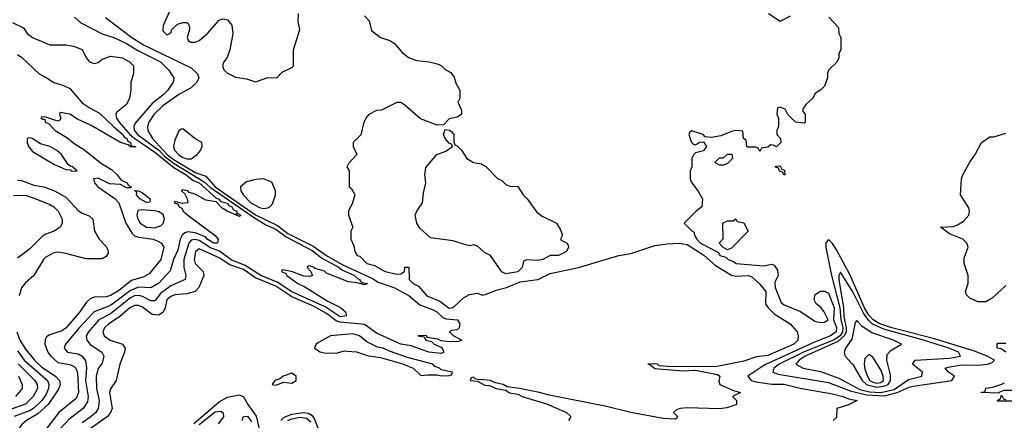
# Model space of a CAD drawing. Header units: inches. Extents: x 2348352 to 2479776, y 460422 to 613655.
# Tile 230 of 256: x 2357701 to 2362582, y 562172 to 564159. Entities that reach past the tile are written whole.
import ezdxf

# ---------------------------------------------------------------- set-up
doc = ezdxf.new("R2010")
doc.units = ezdxf.units.IN
doc.header["$MEASUREMENT"] = 0
doc.layers.add('C3556', color=7, linetype='Continuous')
doc.layers.add('C3566', color=7, linetype='Continuous')

msp = doc.modelspace()

# ---------------------------------------------------------------- linework, layer by layer
at = {"layer": 'C3556', "color": 4}
for points, elevation in [([(2358450, 564214), (2358411.3, 564130), (2358410, 564104.7), (2358430, 564084.7), (2358434.6, 564085.4), (2358450, 564094), (2358455.3, 564110), (2358483.7, 564136.3), (2358510, 564146), (2358530, 564144.7), (2358537.3, 564137.3), (2358542, 564122), (2358542.8, 564110), (2358531, 564070), (2358536, 564056), (2358548.2, 564048.2), (2358570, 564048.2), (2358590, 564056.3), (2358632.3, 564090), (2358690, 564156), (2358710, 564162.8), (2358730, 564158.8), (2358752.7, 564132.7), (2358757.1, 564090), (2358743.1, 564010), (2358728.9, 563971.1), (2358713.4, 563950), (2358706.4, 563930), (2358713.4, 563910), (2358730, 563893.4), (2358770, 563873.4), (2358825.5, 563865.5), (2358868.9, 563851.1), (2358930, 563872), (2358975.3, 563870), (2359001.2, 563898.8), (2359050, 563922), (2359058, 563930), (2359058, 564010), (2359089.3, 564110), (2359080.9, 564150), (2359082.9, 564190)], 104), ([(2357664.5, 564144.5), (2357718.8, 564118.8), (2357738, 564090), (2357764.7, 564070), (2357850, 564034.8), (2357930, 564034.8), (2357967.1, 564027.1), (2358010, 564011.3), (2358030.7, 563970), (2358047.3, 563950), (2358070, 563942), (2358090, 563947.3), (2358110, 563962.8), (2358150, 563978.8), (2358210, 563970.7), (2358244.7, 563950), (2358264.7, 563930), (2358264.7, 563890), (2358251.1, 563848.9), (2358251, 563810), (2358244.7, 563770), (2358230, 563738), (2358181.1, 563698.9), (2358177.3, 563690), (2358180.4, 563670), (2358193.7, 563650), (2358248.4, 563588.4), (2358271.1, 563570), (2358370, 563502.6), (2358465.1, 563425.1), (2358525.2, 563390), (2358561.4, 563361.4), (2358590, 563349.2), (2358673.9, 563273.9), (2358687.3, 563270), (2358686.8, 563266.8), (2358690, 563266.8), (2358697.6, 563257.6), (2358730, 563248.5), (2358737.7, 563237.7), (2358753, 563230), (2358758.3, 563218.3), (2358775.3, 563210), (2358778, 563202), (2358772, 563192), (2358782.7, 563197.3), (2358796.3, 563190), (2358790, 563182.7), (2358728.7, 563208.7), (2358704.4, 563224.4), (2358675.1, 563255.1), (2358624.2, 563264.2), (2358570, 563293), (2358541.5, 563301.5), (2358534, 563310), (2358505.4, 563314.6), (2358502, 563310), (2358516.9, 563296.9), (2358531, 563271), (2358534, 563250), (2358508, 563248), (2358470, 563258), (2358466, 563250), (2358485.4, 563245.4), (2358491.3, 563230), (2358504.1, 563224.1), (2358510.8, 563210), (2358533.4, 563190), (2358670, 563088.4), (2358685.3, 563070), (2358683.4, 563056.6), (2358678.8, 563050), (2358663.7, 563050), (2358630, 563069.8), (2358621.6, 563081.6), (2358570, 563102), (2358533.4, 563106.6), (2358518.8, 563101.2), (2358505.3, 563090), (2358495.6, 563070), (2358484.8, 563015.2), (2358463.1, 562970), (2358446.4, 562913.6), (2358390, 562851.5), (2358350, 562829.7), (2358290, 562831.9), (2358250, 562816.5), (2358150, 562741.4), (2358070, 562709.7), (2357994.9, 562630), (2357927.3, 562550), (2357920.7, 562530), (2357938, 562510), (2357990, 562501.6), (2358010, 562490.5), (2358026.1, 562466.1), (2358031.4, 562431.4), (2358026.2, 562370), (2358040.8, 562290), (2358036.7, 562263.3), (2358014.9, 562230), (2357943.6, 562176.4), (2357902, 562130)], 88), ([(2357972.2, 564172.2), (2358003.9, 564143.9), (2358109.1, 564089.1), (2358166.8, 564070), (2358230, 564040.8), (2358285.6, 564005.6), (2358398.4, 563950), (2358439.1, 563910), (2358464.7, 563870), (2358461, 563850), (2358434.4, 563810), (2358416.4, 563790), (2358356.7, 563743.3), (2358273.9, 563646.1), (2358265.7, 563630), (2358268.8, 563611.2), (2358284.9, 563590), (2358390, 563512), (2358420.5, 563480.5), (2358465.7, 563445.7), (2358615.5, 563355.5), (2358645.9, 563325.9), (2358859.1, 563179.1), (2358921.6, 563141.6), (2358970, 563120.4), (2359021.9, 563081.9), (2359150, 563013.4), (2359197.4, 562977.4), (2359283.7, 562930), (2359298, 562918), (2359361.1, 562890), (2359374.7, 562874.7), (2359387.3, 562870), (2359386, 562866), (2359395.3, 562855.3), (2359424.7, 562850), (2359410, 562843.7), (2359374, 562854), (2359330, 562858), (2359222, 562902), (2359211.1, 562911.1), (2359164.7, 562924.7), (2359162, 562930), (2359142.8, 562937.2), (2359130, 562938), (2359126, 562930), (2359144.7, 562910), (2359152, 562890), (2359135.3, 562884.7), (2359110, 562886.6), (2359048, 562910), (2359001, 562919), (2358998, 562910), (2359019.9, 562899.9), (2359024.9, 562890), (2359079.1, 562850), (2359114, 562834), (2359224.8, 562764.8), (2359291.8, 562731.8), (2359315.3, 562710), (2359320.5, 562690), (2359290, 562685.2), (2359215.1, 562735.1), (2359050, 562809.9), (2358976.6, 562856.6), (2358896, 562890), (2358819.1, 562939.1), (2358748.6, 562968.6), (2358691, 563011), (2358647.1, 563027.1), (2358590, 563064.5), (2358570, 563068.8), (2358550, 563066), (2358539, 563050), (2358514.9, 562970), (2358514.6, 562930), (2358523.8, 562890), (2358520.7, 562870), (2358450, 562838.3), (2358430, 562824.4), (2358399.1, 562800.9), (2358370, 562763.7), (2358350, 562764.7), (2358310, 562786.2), (2358290.7, 562790.7), (2358270, 562788.7), (2358250, 562779.3), (2358150, 562699.3), (2358092.2, 562670), (2358042, 562610), (2358030.4, 562590), (2358032.7, 562570), (2358050, 562548.2), (2358107.3, 562510), (2358117.1, 562490), (2358110, 562455.3), (2358090, 562428.7), (2358080.4, 562390), (2358080.9, 562330), (2358094.6, 562270), (2358090.3, 562230), (2358077.6, 562210), (2358055.8, 562190), (2358010, 562159.7)], 92), ([(2358126.8, 564170), (2358257, 564070), (2358313.8, 564033.8), (2358550, 563919.6), (2358582.4, 563890), (2358588.4, 563870), (2358578.4, 563850), (2358550, 563821.3), (2358490, 563788.2), (2358410, 563732.1), (2358366.5, 563690), (2358340.3, 563650), (2358333.7, 563630), (2358335.8, 563610), (2358359.6, 563570), (2358431.3, 563490), (2358455.8, 563470), (2358570, 563400.7), (2358623.5, 563383.5), (2358670.2, 563330), (2358870, 563191.8), (2358978.7, 563138.7), (2359030, 563098.6), (2359155, 563035), (2359226, 562986), (2359302.8, 562942.8), (2359450, 562875), (2359477.2, 562857.2), (2359554.9, 562830), (2359630, 562790.8), (2359684, 562744), (2359750, 562720.6), (2359768.8, 562710), (2359800.4, 562680.4), (2359814.7, 562674.7), (2359870.9, 562670.9), (2359883.1, 562650), (2359878.8, 562630), (2359870, 562621.2), (2359842, 562618), (2359832, 562610), (2359850, 562592), (2359892, 562570), (2359878, 562562), (2359830, 562561.2), (2359790, 562565.2), (2359774.2, 562574.2), (2359722, 562582), (2359718, 562590), (2359710, 562592.7), (2359674, 562590), (2359705.4, 562585.4), (2359710, 562574), (2359714, 562574), (2359712, 562570), (2359742.8, 562562.8), (2359756, 562550), (2359793.4, 562533.4), (2359804, 562510), (2359790, 562503), (2359729.4, 562510), (2359641.7, 562541.7), (2359589.9, 562549.9), (2359470, 562604.6), (2359410, 562646.9), (2359290, 562658.1), (2359270, 562665.6), (2359221.9, 562701.9), (2359157.4, 562737.4), (2359050, 562783.8), (2358970, 562837.2), (2358870, 562878), (2358810, 562919.6), (2358742.8, 562942.8), (2358690, 562977.4), (2358590, 563023), (2358571.7, 563008.3), (2358566, 562970), (2358570.4, 562950), (2358610.7, 562910), (2358613.4, 562890), (2358588.9, 562831.1), (2358570.7, 562810), (2358530, 562799.7), (2358470, 562793.5), (2358450, 562785.4), (2358430.2, 562769.8), (2358422.2, 562730), (2358412.4, 562707.6), (2358390, 562692.6), (2358356.6, 562696.6), (2358310, 562732.8), (2358290, 562742), (2358270, 562742), (2358246.4, 562730), (2358195.2, 562684.8), (2358143, 562650), (2358121.6, 562630), (2358113, 562610), (2358119.1, 562590), (2358149.1, 562569.1), (2358210.3, 562550.3), (2358223, 562530), (2358220.5, 562510), (2358196.4, 562450), (2358179.1, 562370), (2358150, 562328), (2358146.4, 562310), (2358159.1, 562230), (2358150.7, 562210), (2358136.3, 562190), (2358050.6, 562130)], 96), ([(2359410, 564178), (2359433.4, 564153.4), (2359445.2, 564105.2), (2359490, 564071), (2359535.2, 564055.2), (2359559.9, 564039.9), (2359596.8, 563996.8), (2359632, 563970), (2359670, 563956), (2359730.7, 563950.7), (2359770, 563941), (2359790, 563931.3), (2359810, 563911.3), (2359838, 563898), (2359854.8, 563874.8), (2359863.5, 563843.5), (2359882, 563810), (2359882, 563770), (2359872, 563750), (2359891.1, 563711.1), (2359891.3, 563690), (2359870, 563675.3), (2359830, 563668), (2359802, 563638), (2359770, 563635.3), (2359686.8, 563666.8), (2359610, 563735.3), (2359590, 563748), (2359570, 563748), (2359494, 563710), (2359470, 563708.7), (2359431.1, 563688.9), (2359422, 563678), (2359406, 563650), (2359391.6, 563588.4), (2359354, 563550), (2359354, 563530), (2359372, 563490), (2359330, 563446), (2359322, 563430), (2359334, 563410), (2359334, 563330), (2359343.6, 563323.6), (2359362, 563290), (2359351, 563250), (2359331.3, 563210), (2359331.3, 563190), (2359352, 563130), (2359342, 563110), (2359342, 563070), (2359356.9, 563036.9), (2359362, 563010), (2359374, 562990), (2359386, 562986), (2359421, 562950), (2359459.9, 562939.9), (2359512, 562910), (2359570, 562897.3), (2359590, 562898), (2359608, 562910), (2359609.3, 562930.7), (2359630, 562931.3), (2359631.3, 562870), (2359651.3, 562850), (2359677.1, 562837.1), (2359719.1, 562790), (2359783.1, 562763.1), (2359830, 562728), (2359850, 562731.6), (2359900.4, 562779.6), (2359930, 562796.3), (2359970, 562802), (2359990, 562794), (2360000, 562794.7)], 104), ([(2357690, 563987.3), (2357710, 563974), (2357797.3, 563890), (2357832.7, 563872.7), (2357870, 563847.4), (2357914.6, 563834.6), (2357950, 563818), (2358010, 563746.7), (2358050, 563719.5), (2358096.1, 563696.1), (2358167, 563627), (2358212.1, 563590), (2358218.6, 563578.6), (2358231.2, 563570), (2358236.9, 563556.9), (2358250.4, 563550), (2358254, 563534), (2358274, 563530), (2358273.4, 563526.6), (2358270, 563526), (2358250, 563528), (2358238, 563538), (2358200.9, 563550), (2358054.5, 563634.6), (2357986.5, 563666.5), (2357950, 563691.1), (2357901, 563699), (2357898, 563690), (2357904.7, 563670), (2357899.8, 563660.2), (2357890, 563655.3), (2357830, 563675.3), (2357810, 563678), (2357806.8, 563673.2), (2357807.3, 563670), (2357814.6, 563665.4), (2357825.4, 563665.4), (2357827.7, 563650), (2357844.1, 563644.1), (2357877.3, 563610), (2357934.6, 563574.6), (2357970, 563544.6), (2358016.2, 563516.2), (2358106.2, 563446.2), (2358155.2, 563415.2), (2358183.1, 563390), (2358203.4, 563363.4), (2358233, 563350), (2358238, 563338), (2358254, 563330), (2358250, 563325.2), (2358230, 563325.6), (2358200.9, 563340.9), (2358145.4, 563345.4), (2358090, 563373), (2358066, 563370), (2358070.8, 563350), (2358087.3, 563330), (2358171.5, 563271.5), (2358191.4, 563251.4), (2358226.4, 563150), (2358257.8, 563097.8), (2358270, 563087.4), (2358290, 563080.3), (2358362, 563070), (2358382.9, 563062.9), (2358404, 563050), (2358415.5, 563030), (2358400.4, 562970), (2358342.3, 562897.7), (2358315.8, 562884.2), (2358254.8, 562865.2), (2358190, 562813.7), (2358150, 562791.2), (2358130, 562785.1), (2358070, 562782.9), (2358050, 562774.5), (2358030, 562756), (2357999.5, 562710), (2357930, 562629.6), (2357910, 562615.1), (2357850, 562596.2), (2357834.2, 562585.8), (2357827, 562573), (2357826, 562550), (2357840.9, 562510), (2357854.3, 562490), (2357890, 562459.1), (2357950, 562448.9), (2357970, 562439.5), (2357978.7, 562430), (2357987.1, 562407.1), (2357992.7, 562310), (2357980, 562280), (2357894.9, 562210), (2357772.4, 562050)], 84), ([(2360000, 563008.8), (2359970, 563035.3), (2359950, 563042), (2359930, 563038), (2359910, 563042), (2359850, 563062), (2359737.2, 563077.2), (2359684.5, 563124.5), (2359669, 563150), (2359661.2, 563190), (2359669.2, 563210), (2359698, 563250), (2359702, 563298), (2359714, 563350), (2359708.7, 563390), (2359713.6, 563426.4), (2359768, 563490), (2359812.9, 563507.1), (2359846, 563530), (2359842, 563542), (2359830, 563546), (2359809.3, 563569.3), (2359802, 563590), (2359810, 563614), (2359831.6, 563611.6), (2359843.6, 563603.6), (2359852, 563590), (2359852.7, 563552.7), (2359858, 563538), (2359870, 563534), (2359890, 563512), (2359918, 563470), (2359950, 563451), (2359990, 563444.7), (2360000, 563438.1)], 104), ([(2357690, 563362.6), (2357710, 563361.1), (2357770, 563338.7), (2357821, 563330), (2357874, 563310), (2357930, 563278.4), (2357991.6, 563211.6), (2358010, 563199.3), (2358045.8, 563185.8), (2358062.8, 563170), (2358071, 563110), (2358094.8, 563070), (2358130, 563034.8), (2358138, 563018), (2358138.8, 563001.2), (2358130, 562984), (2358110, 562972.7), (2358030, 562972.7), (2357930, 562999.3), (2357890, 563005.2), (2357870, 563002.7), (2357830, 562981.2), (2357818.8, 562970), (2357770.6, 562889.4), (2357730, 562853.2), (2357710, 562829), (2357697.4, 562790)], 76), ([(2357670, 563287), (2357730, 563288.2), (2357781, 563270), (2357850, 563242.4), (2357870.3, 563230.3), (2357890.8, 563210), (2357910.9, 563169.1), (2357911.1, 563148.9), (2357902, 563130), (2357871.3, 563110), (2357830, 563096), (2357810, 563082), (2357750, 563020.9), (2357690, 562975.3)], 72), ([(2357687.3, 562610), (2357701.2, 562570), (2357730, 562524.9), (2357773.8, 562470), (2357810, 562436.2), (2357878.7, 562390), (2357898.7, 562370), (2357901.7, 562350), (2357893.3, 562326.7), (2357841.3, 562250), (2357790, 562203.1), (2357734.9, 562170), (2357710.4, 562150), (2357670.4, 562090)], 76), ([(2357690, 562515.8), (2357722.8, 562470), (2357838, 562370), (2357844.9, 562350), (2357842.8, 562330), (2357830, 562298.4), (2357810.3, 562270), (2357768.8, 562230), (2357750, 562218.4), (2357673, 562190)], 72), ([(2357692.5, 562452.5), (2357776, 562370), (2357787.2, 562350), (2357788.8, 562330), (2357767, 562290), (2357730, 562251.5), (2357630, 562216.4)], 68), ([(2357695.3, 562390), (2357713, 562350), (2357713.4, 562330), (2357680.5, 562290)], 64), ([(2360000, 562372.3), (2359974, 562374), (2359958, 562378), (2359950, 562386), (2359938, 562382), (2359934, 562370), (2359970, 562366), (2360000, 562350.1)], 104), ([(2358564.6, 562155.4), (2358690, 562263.1), (2358730, 562286.4), (2358790, 562298.8), (2358810, 562288.7), (2358831, 562250), (2358872.8, 562192.8), (2358888.2, 562130)], 96), ([(2358589.6, 562150.4), (2358670, 562214.1), (2358696.6, 562216.6), (2358708.9, 562208.9), (2358711.5, 562188.5), (2358685.2, 562154.8)], 92), ([(2358804, 562170), (2358810, 562191.3), (2358830, 562192.7), (2358850, 562164)], 92), ([(2358994.8, 562170), (2359012.3, 562187.7), (2359050, 562202.8), (2359110, 562210.1), (2359130, 562207.4), (2359150, 562195), (2359161.1, 562181.1), (2359210, 562055.3)], 96), ([(2359030, 562170.1), (2359050, 562178.9), (2359090, 562186.6), (2359122.3, 562182.3), (2359143.8, 562163.8)], 92)]:
    msp.add_lwpolyline(points, dxfattribs=dict(at, elevation=elevation))
for points, elevation in [([(2358510, 563618), (2358503.6, 563616.4), (2358490, 563608), (2358470, 563562), (2358463.6, 563530), (2358468.9, 563511.1), (2358487.3, 563490), (2358510, 563476.2), (2358530, 563468.8), (2358550, 563469.3), (2358580.7, 563490), (2358597, 563510), (2358606, 563530), (2358604, 563550), (2358569.6, 563569.6)], 104), ([(2357746.6, 563573.4), (2357738, 563570), (2357737.3, 563550), (2357744, 563530), (2357764.9, 563504.9), (2357870, 563443), (2357930, 563416), (2357954, 563414), (2357954, 563410), (2357970, 563407.3), (2357986, 563410), (2357966, 563426), (2357966, 563430), (2357952.3, 563432.3), (2357941.5, 563441.5), (2357907.3, 563490), (2357885.1, 563510), (2357850.7, 563530.7), (2357804.1, 563544.1), (2357762, 563570)], 84), ([(2358910, 563369.4), (2358870, 563367), (2358824.9, 563355.1), (2358796, 563330), (2358796.3, 563310), (2358808.4, 563290), (2358846.9, 563250), (2358890, 563227.7), (2358910, 563223.2), (2358930, 563225.3), (2358941.2, 563230), (2358954.5, 563245.5), (2358969.4, 563290), (2358969.4, 563310), (2358950, 563352.7)], 104), ([(2358330, 563252), (2358296.9, 563270), (2358280.5, 563290), (2358282, 563302), (2358269, 563311), (2358289.6, 563310.4), (2358310, 563300.3), (2358348, 563270), (2358346, 563254)], 84), ([(2358304, 563216), (2358287.1, 563212.9), (2358282, 563190), (2358285.7, 563170), (2358298, 563150), (2358329.1, 563129.1), (2358370, 563126), (2358402.4, 563137.6), (2358412.7, 563147.3), (2358418.3, 563170), (2358412.3, 563192.3), (2358390, 563206.2), (2358371.4, 563211.4)], 88), ([(2359350, 562600.5), (2359242, 562590), (2359182, 562558), (2359171.1, 562548.9), (2359162, 562530), (2359190, 562511), (2359210, 562506.8), (2359270, 562504.7), (2359310, 562516), (2359324.7, 562515.3), (2359370, 562511.3), (2359430, 562491.3), (2359490, 562482.8), (2359593.7, 562453.7), (2359650.7, 562430.7), (2359690, 562394), (2359722, 562398), (2359770, 562398), (2359790, 562392), (2359830, 562394), (2359842, 562398), (2359846, 562410), (2359790, 562422), (2359782, 562430), (2359758, 562438), (2359749.2, 562450), (2359623.6, 562483.6), (2359534.2, 562514.2), (2359502, 562530), (2359474.7, 562534.7), (2359421.2, 562561.2), (2359385.2, 562590)], 104), ([(2359050, 562406), (2359006, 562390), (2358990, 562377.2), (2358964.7, 562370), (2358952, 562350), (2358970, 562345.5), (2359010, 562360.7), (2359050, 562355.5), (2359072, 562370), (2359071.4, 562391.4)], 104)]:
    msp.add_lwpolyline(points, close=True, dxfattribs=dict(at, elevation=elevation))
at = {"layer": 'C3566', "color": 4}
for points, elevation in [([(2361711.6, 564171.6), (2361759.6, 564119.6), (2361762, 564090), (2361772, 564070), (2361771.6, 564011.6), (2361762, 563990), (2361762, 563970), (2361751.1, 563948.9), (2361712, 563910), (2361705.4, 563894.6), (2361704.7, 563870), (2361690.9, 563829.1), (2361671.1, 563808.9), (2361645.4, 563794.6), (2361631.1, 563768.9), (2361599.6, 563740.4), (2361583.6, 563716.4), (2361583.6, 563703.6), (2361594, 563690), (2361594, 563650), (2361590, 563646), (2361546, 563650), (2361508.7, 563688.7), (2361494.6, 563714.6), (2361470, 563726), (2361458, 563722), (2361454, 563690), (2361462, 563670), (2361462, 563630), (2361454, 563610), (2361454, 563590), (2361472, 563570), (2361474, 563550), (2361452, 563528), (2361436.4, 563536.4), (2361422, 563538), (2361410, 563526), (2361378, 563522), (2361370, 563506), (2361362, 563522), (2361350, 563526), (2361310, 563526), (2361306, 563530), (2361302, 563562), (2361288, 563570), (2361286, 563606), (2361250, 563609), (2361230, 563605.2), (2361176.9, 563583.1), (2361130, 563575.3), (2361098, 563578), (2361088, 563590), (2361032, 563608), (2361021, 563599), (2361018, 563590), (2361030, 563554), (2361041, 563541), (2361050, 563538), (2361070, 563551.3), (2361090, 563554), (2361104.7, 563530), (2361090, 563508), (2361050, 563498), (2361042, 563490), (2361032, 563470), (2361032, 563430), (2361024.7, 563410), (2361024.7, 563370), (2361030, 563354), (2361065.4, 563305.4), (2361084.7, 563270), (2361082, 563230), (2361054, 563210), (2360994, 563150), (2361034, 563110), (2361044.7, 563104.7), (2361044.7, 563095.3), (2361057.1, 563070), (2361076.3, 563050), (2361164, 563004), (2361172, 562990), (2361201, 562981), (2361212, 562970), (2361239.8, 562959.8), (2361252, 562950), (2361390, 562937.3), (2361430, 562946), (2361441, 562941), (2361457.1, 562917.1), (2361460.5, 562890), (2361443.4, 562856.6), (2361445.3, 562830), (2361475.9, 562755.9), (2361490, 562744), (2361572, 562712), (2361643, 562663), (2361670, 562657.3), (2361690, 562658.8), (2361708.7, 562670), (2361689.3, 562710), (2361672.1, 562732.1), (2361649, 562750), (2361639, 562770), (2361644.7, 562795.3), (2361670, 562812), (2361690, 562812), (2361710, 562802), (2361738.3, 562730), (2361735.5, 562670), (2361750, 562632), (2361747.7, 562610), (2361720.5, 562590), (2361641.2, 562558.8), (2361393.7, 562446.3), (2361310.6, 562390), (2361326.8, 562370), (2361350, 562362.7), (2361430, 562351.4), (2361490, 562351.5), (2361570, 562331.6), (2361730, 562302.4), (2361781, 562290), (2361810, 562278), (2361852, 562270), (2361810, 562249.2), (2361752, 562230), (2361750, 562186), (2361734, 562170)], 108), ([(2361412, 564190), (2361470, 564152), (2361521.2, 564178.8)], 108), ([(2362590, 562841.2), (2362522, 562778), (2362490, 562759), (2362450, 562759), (2362410, 562778), (2362394.6, 562794.6), (2362388.7, 562810), (2362402, 562850), (2362402, 562890), (2362382, 562950), (2362383.1, 562976.9), (2362402, 563030), (2362395.3, 563050), (2362375.3, 563070), (2362310, 563097.2), (2362266, 563130), (2362330, 563133.4), (2362350, 563140.7), (2362379.7, 563160.3), (2362406, 563190), (2362409.3, 563210), (2362406, 563226), (2362364, 563290), (2362368.7, 563370), (2362375.3, 563390), (2362410, 563452), (2362438, 563490), (2362468, 563550), (2362510, 563578), (2362530, 563578), (2362590, 563596)], 108), ([(2360000, 563438.1), (2360010.9, 563430.9), (2360070, 563372), (2360090, 563362), (2360110, 563342), (2360130, 563334), (2360170, 563332), (2360196, 563290), (2360216, 563270), (2360263.5, 563203.5), (2360290, 563184.7), (2360362, 563150), (2360379.8, 563119.8), (2360392, 563090), (2360382, 563070), (2360384.7, 563064.7), (2360414, 563050), (2360419.6, 563039.6), (2360422, 563030), (2360411, 563010), (2360372, 562990), (2360330, 562988.7), (2360294, 562970), (2360270, 562965.2), (2360212.7, 562967.3), (2360198, 562962), (2360192, 562930), (2360170, 562909), (2360110, 562898), (2360090, 562908), (2360035.3, 562990), (2360004.7, 563004.7), (2360000, 563008.8)], 104), ([(2360000, 562794.7), (2360010, 562795.5), (2360063.3, 562816.7), (2360113.2, 562830), (2360181, 562859), (2360268.7, 562870), (2360330, 562900.3), (2360470.5, 562930.5), (2360670, 562988.7), (2360730, 562999.5), (2360850, 563038.3), (2360910, 563047.4), (2360970, 563050.2), (2361010, 563043.1), (2361091.4, 562991.4), (2361150, 562940.3), (2361230, 562892), (2361250, 562886.4), (2361311.3, 562890), (2361330, 562883), (2361370, 562846.8), (2361399.1, 562810), (2361397.6, 562750), (2361410.3, 562730), (2361440.6, 562700.6), (2361519.3, 562650), (2361554, 562610), (2361560.5, 562590), (2361558, 562570), (2361538.8, 562550), (2361410, 562493), (2361353.5, 562486.5), (2361290, 562464.5), (2361150, 562437.6), (2360910, 562439.5), (2360870, 562442), (2360862, 562450), (2360850, 562451.9), (2360814, 562450), (2360827.1, 562447.1), (2360849.2, 562429.2), (2360990, 562416.4), (2361050, 562420.5), (2361159.1, 562399.1), (2361171.3, 562390), (2361166.8, 562366.8), (2361172, 562350), (2361239.8, 562319.8), (2361274, 562310), (2361234, 562290), (2361254, 562270), (2361254, 562250), (2361251.1, 562248.9), (2361206, 562234), (2361170.5, 562229.5), (2361010, 562234), (2360974, 562230), (2360956.9, 562223.1), (2360942, 562210), (2360962, 562190), (2360958, 562182), (2360950, 562178), (2360890, 562180.7), (2360730, 562209.7), (2360610, 562239.7), (2360318.3, 562298.3), (2360278, 562310), (2360178, 562330), (2360117.2, 562337.2), (2360098, 562350), (2360057, 562357), (2360035.3, 562370), (2360000, 562372.3)], 104), ([(2362589, 562510), (2362566.8, 562526.8), (2362546, 562530), (2362546, 562550), (2362550, 562554), (2362590, 562554)], 108), ([(2360000, 562350.1), (2360006.6, 562346.6), (2360030, 562344), (2360062, 562330), (2360110, 562321), (2360128.5, 562308.5), (2360170, 562300.7), (2360191.3, 562290), (2360312.7, 562252.7), (2360411.3, 562210), (2360432, 562190), (2360422, 562170)], 104), ([(2362640.4, 562320.4), (2362579.6, 562320.4), (2362554, 562310), (2362554, 562306), (2362466, 562310), (2362486, 562314), (2362490, 562330.8), (2362524, 562336), (2362569.2, 562350.8), (2362582, 562358)], 108), ([(2362627.3, 562267.3), (2362550, 562266), (2362546, 562270), (2362562, 562278), (2362566, 562294), (2362570, 562294), (2362578, 562278), (2362590, 562274)], 108)]:
    msp.add_lwpolyline(points, dxfattribs=dict(at, elevation=elevation))
for points, elevation in [([(2361170, 563438), (2361146, 563450), (2361170, 563474), (2361190, 563474), (2361210, 563491.3), (2361231.6, 563491.6), (2361234, 563470), (2361210, 563446), (2361190, 563438)], 108), ([(2361490, 563388), (2361482, 563402), (2361467.3, 563407.3), (2361462, 563422), (2361447.3, 563427.3), (2361447.3, 563432.7), (2361470, 563434), (2361478, 563418), (2361492.7, 563412.7), (2361494, 563390)], 108), ([(2361210, 563018), (2361186, 563030), (2361168, 563050), (2361187.3, 563072.7), (2361186, 563150), (2361210, 563162), (2361238, 563162), (2361250, 563171.3), (2361258, 563158), (2361290, 563152), (2361311.3, 563110), (2361230, 563026)], 108), ([(2361710, 563069), (2361697.3, 563050), (2361697.1, 563030), (2361725.8, 562890), (2361766.4, 562730), (2361771.6, 562671.6), (2361780.8, 562630), (2361779.4, 562610), (2361768.6, 562590), (2361734.2, 562570), (2361588.9, 562511.1), (2361465.7, 562450), (2361439.5, 562430), (2361434.8, 562410), (2361460.5, 562400.5), (2361710, 562358.6), (2361818.3, 562318.3), (2361898.4, 562298.4), (2361990, 562293.6), (2362050, 562309.4), (2362110, 562336.5), (2362130, 562341.1), (2362322, 562370), (2362334, 562390), (2362305.2, 562410), (2362289.2, 562430), (2362303.8, 562436.2), (2362370, 562447.6), (2362450, 562444.7), (2362498, 562450), (2362521.5, 562458.5), (2362532.7, 562470), (2362497, 562490), (2362434.4, 562514.4), (2362235.6, 562575.6), (2362024.2, 562630), (2361963.9, 562650), (2361930.9, 562670), (2361910, 562693.8), (2361887.8, 562730), (2361815.4, 562895.4), (2361750, 563018), (2361730, 563049.4)], 112), ([(2361770, 562907), (2361761.5, 562890), (2361762, 562870), (2361784.1, 562730), (2361786.1, 562686.1), (2361798.2, 562630), (2361797, 562610), (2361790, 562592.7), (2361757.1, 562562.9), (2361594.9, 562490), (2361564.9, 562470), (2361547.7, 562450), (2361584.7, 562430), (2361670, 562414), (2361760.9, 562380.9), (2361865.1, 562325.1), (2361913.3, 562313.3), (2361970, 562309.3), (2362035.8, 562324.2), (2362106.6, 562373.4), (2362173.2, 562390), (2362176, 562410), (2362127, 562450), (2362139, 562470), (2362310, 562479.7), (2362365.2, 562490), (2362354, 562510), (2362306, 562530), (2362181.3, 562570), (2361983.8, 562623.8), (2361928.8, 562648.8), (2361907.9, 562667.9), (2361883.1, 562703.1), (2361830, 562809.8)], 116), ([(2361850, 562666.6), (2361842.8, 562657.3), (2361825.5, 562574.5), (2361794.9, 562530), (2361787.7, 562510), (2361793.4, 562490), (2361830, 562448.2), (2361876.8, 562370), (2361898.8, 562350), (2361950, 562336.6), (2361990, 562342.2), (2362006, 562350), (2362017.7, 562370), (2362016.9, 562396.9), (2361999.3, 562470), (2362001.6, 562498.4), (2362020.3, 562519.7), (2362072.3, 562550), (2362032, 562570), (2361925.3, 562605.3), (2361877.4, 562637.4)], 124), ([(2361910, 562499), (2361890, 562478), (2361887, 562453), (2361890, 562426), (2361903.2, 562390), (2361914.6, 562370), (2361930, 562361), (2361950, 562356.5), (2361970, 562359.7), (2361982.2, 562370), (2361981.5, 562390), (2361970, 562422.7), (2361930, 562485.2)], 128)]:
    msp.add_lwpolyline(points, close=True, dxfattribs=dict(at, elevation=elevation))

doc.saveas('drawing.dxf')
